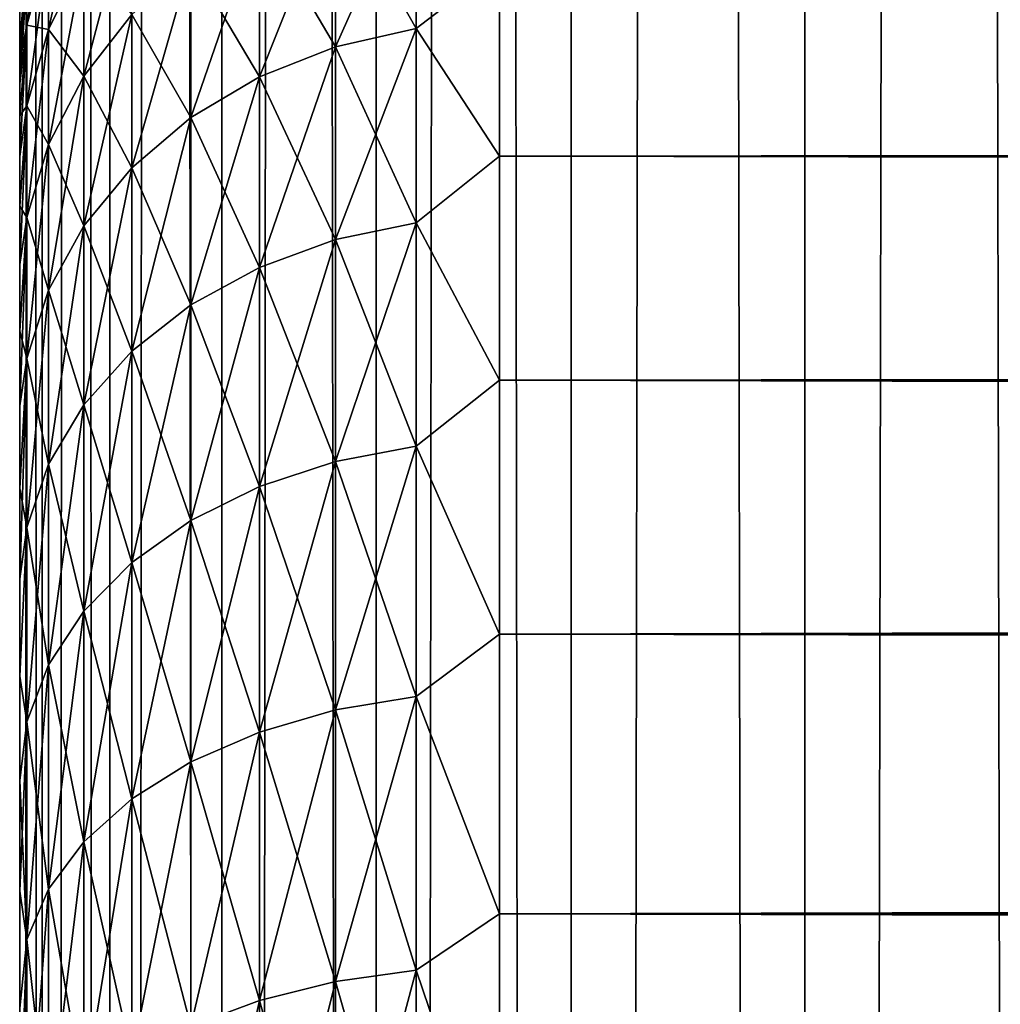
# Model space of a CAD drawing. Extents: x -265 to 265, y 0 to 607.
# Tile 58 of 256: x -265 to -260.91, y 166.49 to 170.6. Entities that reach past the tile are written whole.
import ezdxf

# ---------------------------------------------------------------- set-up
doc = ezdxf.new("R2010")
doc.units = 0
doc.header["$LTSCALE"] = 26.699852
for name, color, linetype in [('26', 7, 'CONTINUOUS'), ('27', 7, 'CONTINUOUS'), ('29', 7, 'CONTINUOUS'), ('43', 7, 'CONTINUOUS'), ('44', 7, 'CONTINUOUS')]:
    doc.layers.add(name, color=color, linetype=linetype)

msp = doc.modelspace()

# ---------------------------------------------------------------- linework, layer by layer
at = {"layer": '26', "color": 7, "linetype": 'CONTINUOUS'}
for points in [[(-265, 170.5, 27.5), (-265, 170.4808, 26.866), (-265, 149.5, 27.5), (-265, 170.5, 27.5)], [(-265, 170.4808, 28.134), (-265, 170.5, 27.5), (-265, 149.5192, 28.134), (-265, 170.4808, 28.134)], [(-265, 149.5192, 28.134), (-265, 170.5, 27.5), (-265, 149.5, 27.5), (-265, 149.5192, 28.134)], [(-265, 170.4808, 26.866), (-265, 170.4234, 26.2344), (-265, 149.5192, 26.866), (-265, 170.4808, 26.866)], [(-265, 149.5, 27.5), (-265, 170.4808, 26.866), (-265, 149.5192, 26.866), (-265, 149.5, 27.5)], [(-265, 170.4234, 28.7656), (-265, 170.4808, 28.134), (-265, 149.5766, 28.7656), (-265, 170.4234, 28.7656)], [(-265, 149.5766, 28.7656), (-265, 170.4808, 28.134), (-265, 149.5192, 28.134), (-265, 149.5766, 28.7656)], [(-265, 170.4234, 26.2344), (-265, 170.328, 25.6073), (-265, 149.5766, 26.2344), (-265, 170.4234, 26.2344)], [(-265, 149.5192, 26.866), (-265, 170.4234, 26.2344), (-265, 149.5766, 26.2344), (-265, 149.5192, 26.866)], [(-265, 170.328, 29.3927), (-265, 170.4234, 28.7656), (-265, 149.672, 29.3927), (-265, 170.328, 29.3927)], [(-265, 149.672, 29.3927), (-265, 170.4234, 28.7656), (-265, 149.5766, 28.7656), (-265, 149.672, 29.3927)], [(-265, 170.328, 25.6073), (-265, 170.1949, 24.9872), (-265, 149.672, 25.6073), (-265, 170.328, 25.6073)], [(-265, 149.5766, 26.2344), (-265, 170.328, 25.6073), (-265, 149.672, 25.6073), (-265, 149.5766, 26.2344)], [(-265, 170.1949, 30.0128), (-265, 170.328, 29.3927), (-265, 149.8051, 30.0128), (-265, 170.1949, 30.0128)], [(-265, 149.8051, 30.0128), (-265, 170.328, 29.3927), (-265, 149.672, 29.3927), (-265, 149.8051, 30.0128)], [(-265, 170.1949, 24.9872), (-265, 170.0246, 24.3762), (-265, 149.8051, 24.9872), (-265, 170.1949, 24.9872)], [(-265, 149.672, 25.6073), (-265, 170.1949, 24.9872), (-265, 149.8051, 24.9872), (-265, 149.672, 25.6073)], [(-265, 170.0246, 30.6238), (-265, 170.1949, 30.0128), (-265, 149.9754, 30.6238), (-265, 170.0246, 30.6238)], [(-265, 149.9754, 30.6238), (-265, 170.1949, 30.0128), (-265, 149.8051, 30.0128), (-265, 149.9754, 30.6238)], [(-265, 170.0246, 24.3762), (-265, 169.8177, 23.7766), (-265, 149.9754, 24.3762), (-265, 170.0246, 24.3762)], [(-265, 149.8051, 24.9872), (-265, 170.0246, 24.3762), (-265, 149.9754, 24.3762), (-265, 149.8051, 24.9872)], [(-265, 169.8177, 31.2234), (-265, 170.0246, 30.6238), (-265, 150.1823, 31.2234), (-265, 169.8177, 31.2234)], [(-265, 150.1823, 31.2234), (-265, 170.0246, 30.6238), (-265, 149.9754, 30.6238), (-265, 150.1823, 31.2234)], [(-265, 169.8177, 23.7766), (-265, 169.5749, 23.1907), (-265, 150.1823, 23.7766), (-265, 169.8177, 23.7766)], [(-265, 149.9754, 24.3762), (-265, 169.8177, 23.7766), (-265, 150.1823, 23.7766), (-265, 149.9754, 24.3762)], [(-265, 169.5749, 31.8093), (-265, 169.8177, 31.2234), (-265, 150.4251, 31.8093), (-265, 169.5749, 31.8093)], [(-265, 150.4251, 31.8093), (-265, 169.8177, 31.2234), (-265, 150.1823, 31.2234), (-265, 150.4251, 31.8093)], [(-265, 169.5749, 23.1907), (-265, 169.2973, 22.6204), (-265, 150.4251, 23.1907), (-265, 169.5749, 23.1907)], [(-265, 150.1823, 23.7766), (-265, 169.5749, 23.1907), (-265, 150.4251, 23.1907), (-265, 150.1823, 23.7766)], [(-265, 169.2973, 32.3796), (-265, 169.5749, 31.8093), (-265, 150.7027, 32.3796), (-265, 169.2973, 32.3796)], [(-265, 150.7027, 32.3796), (-265, 169.5749, 31.8093), (-265, 150.4251, 31.8093), (-265, 150.7027, 32.3796)], [(-265, 169.2973, 22.6204), (-265, 168.9857, 22.0679), (-265, 150.7027, 22.6204), (-265, 169.2973, 22.6204)], [(-265, 150.4251, 23.1907), (-265, 169.2973, 22.6204), (-265, 150.7027, 22.6204), (-265, 150.4251, 23.1907)], [(-265, 168.9857, 32.9321), (-265, 169.2973, 32.3796), (-265, 151.0143, 32.9321), (-265, 168.9857, 32.9321)], [(-265, 151.0143, 32.9321), (-265, 169.2973, 32.3796), (-265, 150.7027, 32.3796), (-265, 151.0143, 32.9321)], [(-265, 168.9857, 22.0679), (-265, 168.6413, 21.5353), (-265, 151.0143, 22.0679), (-265, 168.9857, 22.0679)], [(-265, 150.7027, 22.6204), (-265, 168.9857, 22.0679), (-265, 151.0143, 22.0679), (-265, 150.7027, 22.6204)], [(-265, 168.6413, 33.4647), (-265, 168.9857, 32.9321), (-265, 151.3587, 33.4647), (-265, 168.6413, 33.4647)], [(-265, 151.3587, 33.4647), (-265, 168.9857, 32.9321), (-265, 151.0143, 32.9321), (-265, 151.3587, 33.4647)], [(-265, 168.6413, 21.5353), (-265, 168.2654, 21.0244), (-265, 151.3587, 21.5353), (-265, 168.6413, 21.5353)], [(-265, 151.0143, 22.0679), (-265, 168.6413, 21.5353), (-265, 151.3587, 21.5353), (-265, 151.0143, 22.0679)], [(-265, 168.2654, 33.9756), (-265, 168.6413, 33.4647), (-265, 151.7346, 33.9756), (-265, 168.2654, 33.9756)], [(-265, 151.7346, 33.9756), (-265, 168.6413, 33.4647), (-265, 151.3587, 33.4647), (-265, 151.7346, 33.9756)], [(-265, 168.2654, 21.0244), (-265, 167.8593, 20.5372), (-265, 151.7346, 21.0244), (-265, 168.2654, 21.0244)], [(-265, 151.3587, 21.5353), (-265, 168.2654, 21.0244), (-265, 151.7346, 21.0244), (-265, 151.3587, 21.5353)], [(-265, 167.8593, 34.4628), (-265, 168.2654, 33.9756), (-265, 152.1407, 34.4628), (-265, 167.8593, 34.4628)], [(-265, 152.1407, 34.4628), (-265, 168.2654, 33.9756), (-265, 151.7346, 33.9756), (-265, 152.1407, 34.4628)], [(-265, 167.8593, 20.5372), (-265, 167.4246, 20.0754), (-265, 152.1407, 20.5372), (-265, 167.8593, 20.5372)], [(-265, 151.7346, 21.0244), (-265, 167.8593, 20.5372), (-265, 152.1407, 20.5372), (-265, 151.7346, 21.0244)], [(-265, 167.4246, 34.9246), (-265, 167.8593, 34.4628), (-265, 152.5754, 34.9246), (-265, 167.4246, 34.9246)], [(-265, 152.5754, 34.9246), (-265, 167.8593, 34.4628), (-265, 152.1407, 34.4628), (-265, 152.5754, 34.9246)], [(-265, 167.4246, 20.0754), (-265, 166.9628, 19.6406), (-265, 152.5754, 20.0754), (-265, 167.4246, 20.0754)], [(-265, 152.1407, 20.5372), (-265, 167.4246, 20.0754), (-265, 152.5754, 20.0754), (-265, 152.1407, 20.5372)], [(-265, 166.9628, 35.3594), (-265, 167.4246, 34.9246), (-265, 153.0372, 35.3594), (-265, 166.9628, 35.3594)], [(-265, 153.0372, 35.3594), (-265, 167.4246, 34.9246), (-265, 152.5754, 34.9246), (-265, 153.0372, 35.3594)], [(-265, 166.9628, 19.6406), (-265, 166.4755, 19.2345), (-265, 153.0372, 19.6406), (-265, 166.9628, 19.6406)], [(-265, 152.5754, 20.0754), (-265, 166.9628, 19.6406), (-265, 153.0372, 19.6406), (-265, 152.5754, 20.0754)], [(-265, 166.4755, 35.7655), (-265, 166.9628, 35.3594), (-265, 153.5245, 35.7655), (-265, 166.4755, 35.7655)], [(-265, 153.5245, 35.7655), (-265, 166.9628, 35.3594), (-265, 153.0372, 35.3594), (-265, 153.5245, 35.7655)]]:
    msp.add_3dface(points, dxfattribs=at)
at = {"layer": '27', "color": 7, "linetype": 'CONTINUOUS'}
for points in [[(-263, 170.8253, 33.75), (-263, 170.0265, 34.9645), (263, 170.8253, 33.75), (-263, 170.8253, 33.75)], [(263, 170.8253, 33.75), (-263, 170.0265, 34.9645), (263, 170.0265, 34.9645), (263, 170.8253, 33.75)], [(-263, 170.0265, 20.0355), (-263, 170.8253, 21.25), (263, 170.0265, 20.0355), (-263, 170.0265, 20.0355)], [(263, 170.0265, 20.0355), (-263, 170.8253, 21.25), (263, 170.8253, 21.25), (263, 170.0265, 20.0355)], [(-263, 170.0265, 34.9645), (-263, 169.0922, 36.078), (263, 170.0265, 34.9645), (-263, 170.0265, 34.9645)], [(263, 170.0265, 34.9645), (-263, 169.0922, 36.078), (263, 169.0922, 36.078), (263, 170.0265, 34.9645)], [(-263, 169.0922, 18.922), (-263, 170.0265, 20.0355), (263, 169.0922, 18.922), (-263, 169.0922, 18.922)], [(263, 169.0922, 18.922), (-263, 170.0265, 20.0355), (263, 170.0265, 20.0355), (263, 169.0922, 18.922)], [(-263, 169.0922, 36.078), (-263, 168.0348, 37.0756), (263, 169.0922, 36.078), (-263, 169.0922, 36.078)], [(263, 169.0922, 36.078), (-263, 168.0348, 37.0756), (263, 168.0348, 37.0756), (263, 169.0922, 36.078)], [(-263, 168.0348, 17.9244), (-263, 169.0922, 18.922), (263, 168.0348, 17.9244), (-263, 168.0348, 17.9244)], [(263, 168.0348, 17.9244), (-263, 169.0922, 18.922), (263, 169.0922, 18.922), (263, 168.0348, 17.9244)], [(-263, 168.0348, 37.0756), (-263, 166.8689, 37.9436), (263, 168.0348, 37.0756), (-263, 168.0348, 37.0756)], [(263, 168.0348, 37.0756), (-263, 166.8689, 37.9436), (263, 166.8689, 37.9436), (263, 168.0348, 37.0756)], [(-263, 166.8689, 17.0564), (-263, 168.0348, 17.9244), (263, 166.8689, 17.0564), (-263, 166.8689, 17.0564)], [(263, 166.8689, 17.0564), (-263, 168.0348, 17.9244), (263, 168.0348, 17.9244), (263, 166.8689, 17.0564)], [(-263, 166.8689, 37.9436), (-263, 165.61, 38.6704), (263, 166.8689, 37.9436), (-263, 166.8689, 37.9436)], [(263, 166.8689, 37.9436), (-263, 165.61, 38.6704), (263, 165.61, 38.6704), (263, 166.8689, 37.9436)], [(-263, 165.61, 16.3296), (-263, 166.8689, 17.0564), (263, 165.61, 16.3296), (-263, 165.61, 16.3296)], [(263, 165.61, 16.3296), (-263, 166.8689, 17.0564), (263, 166.8689, 17.0564), (263, 165.61, 16.3296)]]:
    msp.add_3dface(points, dxfattribs=at)
at = {"layer": '29', "color": 7, "linetype": 'CONTINUOUS'}
for points in [[(-264.8801, 170.9017, 29.9882), (-264.8801, 170.5546, 31.1932), (-264.7329, 171.2102, 30.0587), (-264.8801, 170.9017, 29.9882)], [(-264.7329, 171.2102, 30.0587), (-264.8801, 170.5546, 31.1932), (-264.7329, 170.8532, 31.2977), (-264.7329, 171.2102, 30.0587)], [(-263.3473, 170.5583, 20.8658), (-263.6844, 171.1533, 22.1288), (-263.3473, 171.2347, 22.0896), (-263.3473, 170.5583, 20.8658)], [(-263.6844, 171.1533, 32.8712), (-263.6844, 170.4818, 34.0862), (-263.3473, 171.2347, 32.9104), (-263.6844, 171.1533, 32.8712)], [(-263.3473, 171.2347, 32.9104), (-263.6844, 170.4818, 34.0862), (-263.3473, 170.5583, 34.1342), (-263.3473, 171.2347, 32.9104)], [(-263, 170.8253, 33.75), (-263.3473, 171.2347, 32.9104), (-263.3473, 170.5583, 34.1342), (-263, 170.8253, 33.75)], [(-263, 170.8253, 21.25), (-263.3473, 170.5583, 20.8658), (-263.3473, 171.2347, 22.0896), (-263, 170.8253, 21.25)], [(-264.7329, 170.8532, 31.2977), (-264.7329, 170.3598, 32.489), (-264.533, 171.1232, 31.3922), (-264.7329, 170.8532, 31.2977)], [(-264.533, 171.1232, 31.3922), (-264.7329, 170.3598, 32.489), (-264.533, 170.6175, 32.6131), (-264.533, 171.1232, 31.3922)], [(-263.6844, 170.4818, 20.9138), (-264.0006, 171.0204, 22.1929), (-263.6844, 171.1533, 22.1288), (-263.6844, 170.4818, 20.9138)], [(-264.0006, 171.0204, 32.8071), (-264.0006, 170.3569, 34.0077), (-263.6844, 171.1533, 32.8712), (-264.0006, 171.0204, 32.8071)], [(-263.6844, 171.1533, 32.8712), (-264.0006, 170.3569, 34.0077), (-263.6844, 170.4818, 34.0862), (-263.6844, 171.1533, 32.8712)], [(-263.6844, 170.4818, 20.9138), (-263.6844, 171.1533, 22.1288), (-263.3473, 170.5583, 20.8658), (-263.6844, 170.4818, 20.9138)], [(-264.97, 170.7767, 28.7142), (-264.97, 170.573, 29.9132), (-264.8801, 171.1118, 28.752), (-264.97, 170.7767, 28.7142)], [(-264.8801, 171.1118, 28.752), (-264.97, 170.573, 29.9132), (-264.8801, 170.9017, 29.9882), (-264.8801, 171.1118, 28.752)], [(-264.0006, 170.3569, 20.9923), (-264.2864, 170.8399, 22.2798), (-264.0006, 171.0204, 22.1929), (-264.0006, 170.3569, 20.9923)], [(-264.2864, 170.8399, 32.7202), (-264.2864, 170.1873, 33.9011), (-264.0006, 171.0204, 32.8071), (-264.2864, 170.8399, 32.7202)], [(-264.0006, 171.0204, 32.8071), (-264.2864, 170.1873, 33.9011), (-264.0006, 170.3569, 34.0077), (-264.0006, 171.0204, 32.8071)], [(-264.0006, 170.3569, 20.9923), (-264.0006, 171.0204, 22.1929), (-263.6844, 170.4818, 20.9138), (-264.0006, 170.3569, 20.9923)], [(-264.97, 170.573, 25.0868), (-264.97, 170.7767, 26.2858), (-264.8801, 170.9017, 25.0118), (-264.97, 170.573, 25.0868)], [(-264.8801, 170.5546, 23.8068), (-264.97, 170.573, 25.0868), (-264.8801, 170.9017, 25.0118), (-264.8801, 170.5546, 23.8068)], [(-264.97, 170.573, 29.9132), (-264.97, 170.2363, 31.0818), (-264.8801, 170.9017, 29.9882), (-264.97, 170.573, 29.9132)], [(-264.8801, 170.9017, 29.9882), (-264.97, 170.2363, 31.0818), (-264.8801, 170.5546, 31.1932), (-264.8801, 170.9017, 29.9882)], [(-264.8801, 170.5546, 23.8068), (-264.8801, 170.9017, 25.0118), (-264.7329, 170.8532, 23.7023), (-264.8801, 170.5546, 23.8068)], [(-265, 170.5, 27.5), (-265, 170.4808, 28.134), (-264.97, 170.8449, 27.5), (-265, 170.5, 27.5)], [(-264.97, 170.7767, 26.2858), (-265, 170.5, 27.5), (-264.97, 170.8449, 27.5), (-264.97, 170.7767, 26.2858)], [(-264.97, 170.8449, 27.5), (-265, 170.4808, 28.134), (-264.97, 170.7767, 28.7142), (-264.97, 170.8449, 27.5)], [(-264.7329, 170.3598, 22.511), (-264.8801, 170.5546, 23.8068), (-264.7329, 170.8532, 23.7023), (-264.7329, 170.3598, 22.511)], [(-264.8801, 170.5546, 31.1932), (-264.8801, 170.0747, 32.3517), (-264.7329, 170.8532, 31.2977), (-264.8801, 170.5546, 31.1932)], [(-264.7329, 170.8532, 31.2977), (-264.8801, 170.0747, 32.3517), (-264.7329, 170.3598, 32.489), (-264.7329, 170.8532, 31.2977)], [(-264.7329, 170.3598, 22.511), (-264.7329, 170.8532, 23.7023), (-264.533, 170.6175, 22.3869), (-264.7329, 170.3598, 22.511)], [(-264.2864, 170.1873, 21.0989), (-264.533, 170.6175, 22.3869), (-264.2864, 170.8399, 22.2798), (-264.2864, 170.1873, 21.0989)], [(-264.533, 170.6175, 32.6131), (-264.533, 169.9782, 33.7697), (-264.2864, 170.8399, 32.7202), (-264.533, 170.6175, 32.6131)], [(-264.2864, 170.8399, 32.7202), (-264.533, 169.9782, 33.7697), (-264.2864, 170.1873, 33.9011), (-264.2864, 170.8399, 32.7202)], [(-264.2864, 170.1873, 21.0989), (-264.2864, 170.8399, 22.2798), (-264.0006, 170.3569, 20.9923), (-264.2864, 170.1873, 21.0989)], [(-263, 170.0265, 34.9645), (-263, 170.8253, 33.75), (-263.3473, 170.5583, 34.1342), (-263, 170.0265, 34.9645)], [(-263, 170.8253, 21.25), (-263, 170.0265, 20.0355), (-263.3473, 170.5583, 20.8658), (-263, 170.8253, 21.25)], [(-265, 170.4234, 26.2344), (-265, 170.4808, 26.866), (-264.97, 170.7767, 26.2858), (-265, 170.4234, 26.2344)], [(-264.97, 170.573, 25.0868), (-265, 170.4234, 26.2344), (-264.97, 170.7767, 26.2858), (-264.97, 170.573, 25.0868)], [(-265, 170.4808, 26.866), (-265, 170.5, 27.5), (-264.97, 170.7767, 26.2858), (-265, 170.4808, 26.866)], [(-265, 170.4808, 28.134), (-265, 170.4234, 28.7656), (-264.97, 170.7767, 28.7142), (-265, 170.4808, 28.134)], [(-265, 170.4234, 28.7656), (-265, 170.328, 29.3927), (-264.97, 170.7767, 28.7142), (-265, 170.4234, 28.7656)], [(-264.97, 170.7767, 28.7142), (-265, 170.328, 29.3927), (-264.97, 170.573, 29.9132), (-264.97, 170.7767, 28.7142)], [(-264.533, 169.9782, 21.2303), (-264.7329, 170.3598, 22.511), (-264.533, 170.6175, 22.3869), (-264.533, 169.9782, 21.2303)], [(-264.7329, 170.3598, 32.489), (-264.7329, 169.736, 33.6176), (-264.533, 170.6175, 32.6131), (-264.7329, 170.3598, 32.489)], [(-264.533, 170.6175, 32.6131), (-264.7329, 169.736, 33.6176), (-264.533, 169.9782, 33.7697), (-264.533, 170.6175, 32.6131)], [(-264.533, 169.9782, 21.2303), (-264.533, 170.6175, 22.3869), (-264.2864, 170.1873, 21.0989), (-264.533, 169.9782, 21.2303)], [(-265, 170.1949, 24.9872), (-265, 170.328, 25.6073), (-264.97, 170.573, 25.0868), (-265, 170.1949, 24.9872)], [(-264.97, 170.2363, 23.9182), (-265, 170.1949, 24.9872), (-264.97, 170.573, 25.0868), (-264.97, 170.2363, 23.9182)], [(-265, 170.328, 25.6073), (-265, 170.4234, 26.2344), (-264.97, 170.573, 25.0868), (-265, 170.328, 25.6073)], [(-265, 170.328, 29.3927), (-265, 170.1949, 30.0128), (-264.97, 170.573, 29.9132), (-265, 170.328, 29.3927)], [(-265, 170.1949, 30.0128), (-265, 170.0246, 30.6238), (-264.97, 170.573, 29.9132), (-265, 170.1949, 30.0128)], [(-264.97, 170.573, 29.9132), (-265, 170.0246, 30.6238), (-264.97, 170.2363, 31.0818), (-264.97, 170.573, 29.9132)], [(-264.97, 170.2363, 23.9182), (-264.97, 170.573, 25.0868), (-264.8801, 170.5546, 23.8068), (-264.97, 170.2363, 23.9182)], [(-264.8801, 170.0747, 22.6483), (-264.97, 170.2363, 23.9182), (-264.8801, 170.5546, 23.8068), (-264.8801, 170.0747, 22.6483)], [(-264.97, 170.2363, 31.0818), (-264.97, 169.7709, 32.2054), (-264.8801, 170.5546, 31.1932), (-264.97, 170.2363, 31.0818)], [(-264.8801, 170.5546, 31.1932), (-264.97, 169.7709, 32.2054), (-264.8801, 170.0747, 32.3517), (-264.8801, 170.5546, 31.1932)], [(-264.8801, 170.0747, 22.6483), (-264.8801, 170.5546, 23.8068), (-264.7329, 170.3598, 22.511), (-264.8801, 170.0747, 22.6483)], [(-263.3473, 169.7491, 19.7253), (-263.6844, 170.4818, 20.9138), (-263.3473, 170.5583, 20.8658), (-263.3473, 169.7491, 19.7253)], [(-263.6844, 170.4818, 34.0862), (-263.6844, 169.6785, 35.2183), (-263.3473, 170.5583, 34.1342), (-263.6844, 170.4818, 34.0862)], [(-263.3473, 170.5583, 34.1342), (-263.6844, 169.6785, 35.2183), (-263.3473, 169.7491, 35.2747), (-263.3473, 170.5583, 34.1342)], [(-263, 170.0265, 34.9645), (-263.3473, 170.5583, 34.1342), (-263.3473, 169.7491, 35.2747), (-263, 170.0265, 34.9645)], [(-263, 170.0265, 20.0355), (-263.3473, 169.7491, 19.7253), (-263.3473, 170.5583, 20.8658), (-263, 170.0265, 20.0355)], [(-263.6844, 169.6785, 19.7817), (-264.0006, 170.3569, 20.9923), (-263.6844, 170.4818, 20.9138), (-263.6844, 169.6785, 19.7817)], [(-264.0006, 170.3569, 34.0077), (-264.0006, 169.5631, 35.1263), (-263.6844, 170.4818, 34.0862), (-264.0006, 170.3569, 34.0077)], [(-263.6844, 170.4818, 34.0862), (-264.0006, 169.5631, 35.1263), (-263.6844, 169.6785, 35.2183), (-263.6844, 170.4818, 34.0862)], [(-263.6844, 169.6785, 19.7817), (-263.6844, 170.4818, 20.9138), (-263.3473, 169.7491, 19.7253), (-263.6844, 169.6785, 19.7817)], [(-264.7329, 169.736, 21.3824), (-264.8801, 170.0747, 22.6483), (-264.7329, 170.3598, 22.511), (-264.7329, 169.736, 21.3824)], [(-264.8801, 170.0747, 32.3517), (-264.8801, 169.4681, 33.4492), (-264.7329, 170.3598, 32.489), (-264.8801, 170.0747, 32.3517)], [(-264.7329, 170.3598, 32.489), (-264.8801, 169.4681, 33.4492), (-264.7329, 169.736, 33.6176), (-264.7329, 170.3598, 32.489)], [(-264.7329, 169.736, 21.3824), (-264.7329, 170.3598, 22.511), (-264.533, 169.9782, 21.2303), (-264.7329, 169.736, 21.3824)], [(-264.0006, 169.5631, 19.8737), (-264.2864, 170.1873, 21.0989), (-264.0006, 170.3569, 20.9923), (-264.0006, 169.5631, 19.8737)], [(-264.2864, 170.1873, 33.9011), (-264.2864, 169.4065, 35.0015), (-264.0006, 170.3569, 34.0077), (-264.2864, 170.1873, 33.9011)], [(-264.0006, 170.3569, 34.0077), (-264.2864, 169.4065, 35.0015), (-264.0006, 169.5631, 35.1263), (-264.0006, 170.3569, 34.0077)], [(-264.0006, 169.5631, 19.8737), (-264.0006, 170.3569, 20.9923), (-263.6844, 169.6785, 19.7817), (-264.0006, 169.5631, 19.8737)], [(-265, 169.8177, 23.7766), (-265, 170.0246, 24.3762), (-264.97, 170.2363, 23.9182), (-265, 169.8177, 23.7766)], [(-264.97, 169.7709, 22.7946), (-265, 169.8177, 23.7766), (-264.97, 170.2363, 23.9182), (-264.97, 169.7709, 22.7946)], [(-265, 170.0246, 24.3762), (-265, 170.1949, 24.9872), (-264.97, 170.2363, 23.9182), (-265, 170.0246, 24.3762)], [(-265, 170.0246, 30.6238), (-265, 169.8177, 31.2234), (-264.97, 170.2363, 31.0818), (-265, 170.0246, 30.6238)], [(-265, 169.8177, 31.2234), (-265, 169.5749, 31.8093), (-264.97, 170.2363, 31.0818), (-265, 169.8177, 31.2234)], [(-264.97, 170.2363, 31.0818), (-265, 169.5749, 31.8093), (-264.97, 169.7709, 32.2054), (-264.97, 170.2363, 31.0818)], [(-264.97, 169.7709, 22.7946), (-264.97, 170.2363, 23.9182), (-264.8801, 170.0747, 22.6483), (-264.97, 169.7709, 22.7946)], [(-264.2864, 169.4065, 19.9985), (-264.533, 169.9782, 21.2303), (-264.2864, 170.1873, 21.0989), (-264.2864, 169.4065, 19.9985)], [(-264.533, 169.9782, 33.7697), (-264.533, 169.2135, 34.8475), (-264.2864, 170.1873, 33.9011), (-264.533, 169.9782, 33.7697)], [(-264.2864, 170.1873, 33.9011), (-264.533, 169.2135, 34.8475), (-264.2864, 169.4065, 35.0015), (-264.2864, 170.1873, 33.9011)], [(-264.2864, 169.4065, 19.9985), (-264.2864, 170.1873, 21.0989), (-264.0006, 169.5631, 19.8737), (-264.2864, 169.4065, 19.9985)], [(-264.8801, 169.4681, 21.5508), (-264.97, 169.7709, 22.7946), (-264.8801, 170.0747, 22.6483), (-264.8801, 169.4681, 21.5508)], [(-264.97, 169.7709, 32.2054), (-264.97, 169.1826, 33.2698), (-264.8801, 170.0747, 32.3517), (-264.97, 169.7709, 32.2054)], [(-264.8801, 170.0747, 32.3517), (-264.97, 169.1826, 33.2698), (-264.8801, 169.4681, 33.4492), (-264.8801, 170.0747, 32.3517)], [(-264.8801, 169.4681, 21.5508), (-264.8801, 170.0747, 22.6483), (-264.7329, 169.736, 21.3824), (-264.8801, 169.4681, 21.5508)], [(-263, 169.0922, 36.078), (-263, 170.0265, 34.9645), (-263.3473, 169.7491, 35.2747), (-263, 169.0922, 36.078)], [(-263, 170.0265, 20.0355), (-263, 169.0922, 18.922), (-263.3473, 169.7491, 19.7253), (-263, 170.0265, 20.0355)], [(-264.533, 169.2135, 20.1525), (-264.7329, 169.736, 21.3824), (-264.533, 169.9782, 21.2303), (-264.533, 169.2135, 20.1525)], [(-264.7329, 169.736, 33.6176), (-264.7329, 168.9899, 34.6692), (-264.533, 169.9782, 33.7697), (-264.7329, 169.736, 33.6176)], [(-264.533, 169.9782, 33.7697), (-264.7329, 168.9899, 34.6692), (-264.533, 169.2135, 34.8475), (-264.533, 169.9782, 33.7697)], [(-264.533, 169.2135, 20.1525), (-264.533, 169.9782, 21.2303), (-264.2864, 169.4065, 19.9985), (-264.533, 169.2135, 20.1525)], [(-265, 169.5749, 23.1907), (-265, 169.8177, 23.7766), (-264.97, 169.7709, 22.7946), (-265, 169.5749, 23.1907)], [(-265, 169.2973, 22.6204), (-265, 169.5749, 23.1907), (-264.97, 169.7709, 22.7946), (-265, 169.2973, 22.6204)], [(-264.97, 169.1826, 21.7302), (-265, 169.2973, 22.6204), (-264.97, 169.7709, 22.7946), (-264.97, 169.1826, 21.7302)], [(-265, 169.5749, 31.8093), (-265, 169.2973, 32.3796), (-264.97, 169.7709, 32.2054), (-265, 169.5749, 31.8093)], [(-265, 169.2973, 32.3796), (-265, 168.9857, 32.9321), (-264.97, 169.7709, 32.2054), (-265, 169.2973, 32.3796)], [(-264.97, 169.7709, 32.2054), (-265, 168.9857, 32.9321), (-264.97, 169.1826, 33.2698), (-264.97, 169.7709, 32.2054)], [(-264.97, 169.1826, 21.7302), (-264.97, 169.7709, 22.7946), (-264.8801, 169.4681, 21.5508), (-264.97, 169.1826, 21.7302)], [(-264.7329, 168.9899, 20.3308), (-264.8801, 169.4681, 21.5508), (-264.7329, 169.736, 21.3824), (-264.7329, 168.9899, 20.3308)], [(-264.8801, 169.4681, 33.4492), (-264.8801, 168.7425, 34.4719), (-264.7329, 169.736, 33.6176), (-264.8801, 169.4681, 33.4492)], [(-264.7329, 169.736, 33.6176), (-264.8801, 168.7425, 34.4719), (-264.7329, 168.9899, 34.6692), (-264.7329, 169.736, 33.6176)], [(-264.7329, 168.9899, 20.3308), (-264.7329, 169.736, 21.3824), (-264.533, 169.2135, 20.1525), (-264.7329, 168.9899, 20.3308)], [(-263.3473, 168.8173, 18.6827), (-263.6844, 169.6785, 19.7817), (-263.3473, 169.7491, 19.7253), (-263.3473, 168.8173, 18.6827)], [(-263.6844, 169.6785, 35.2183), (-263.6844, 168.7535, 36.2535), (-263.3473, 169.7491, 35.2747), (-263.6844, 169.6785, 35.2183)], [(-263.3473, 169.7491, 35.2747), (-263.6844, 168.7535, 36.2535), (-263.3473, 168.8173, 36.3173), (-263.3473, 169.7491, 35.2747)], [(-263, 169.0922, 36.078), (-263.3473, 169.7491, 35.2747), (-263.3473, 168.8173, 36.3173), (-263, 169.0922, 36.078)], [(-263, 169.0922, 18.922), (-263.3473, 168.8173, 18.6827), (-263.3473, 169.7491, 19.7253), (-263, 169.0922, 18.922)], [(-263.6844, 168.7535, 18.7465), (-264.0006, 169.5631, 19.8737), (-263.6844, 169.6785, 19.7817), (-263.6844, 168.7535, 18.7465)], [(-264.0006, 169.5631, 35.1263), (-264.0006, 168.6491, 36.1491), (-263.6844, 169.6785, 35.2183), (-264.0006, 169.5631, 35.1263)], [(-263.6844, 169.6785, 35.2183), (-264.0006, 168.6491, 36.1491), (-263.6844, 168.7535, 36.2535), (-263.6844, 169.6785, 35.2183)], [(-263.6844, 168.7535, 18.7465), (-263.6844, 169.6785, 19.7817), (-263.3473, 168.8173, 18.6827), (-263.6844, 168.7535, 18.7465)], [(-264.0006, 168.6491, 18.8509), (-264.2864, 169.4065, 19.9985), (-264.0006, 169.5631, 19.8737), (-264.0006, 168.6491, 18.8509)], [(-264.2864, 169.4065, 35.0015), (-264.2864, 168.5075, 36.0075), (-264.0006, 169.5631, 35.1263), (-264.2864, 169.4065, 35.0015)], [(-264.0006, 169.5631, 35.1263), (-264.2864, 168.5075, 36.0075), (-264.0006, 168.6491, 36.1491), (-264.0006, 169.5631, 35.1263)], [(-264.0006, 168.6491, 18.8509), (-264.0006, 169.5631, 19.8737), (-263.6844, 168.7535, 18.7465), (-264.0006, 168.6491, 18.8509)], [(-264.8801, 168.7425, 20.5281), (-264.97, 169.1826, 21.7302), (-264.8801, 169.4681, 21.5508), (-264.8801, 168.7425, 20.5281)], [(-264.97, 169.1826, 33.2698), (-264.97, 168.4789, 34.2617), (-264.8801, 169.4681, 33.4492), (-264.97, 169.1826, 33.2698)], [(-264.8801, 169.4681, 33.4492), (-264.97, 168.4789, 34.2617), (-264.8801, 168.7425, 34.4719), (-264.8801, 169.4681, 33.4492)], [(-264.8801, 168.7425, 20.5281), (-264.8801, 169.4681, 21.5508), (-264.7329, 168.9899, 20.3308), (-264.8801, 168.7425, 20.5281)], [(-264.2864, 168.5075, 18.9925), (-264.533, 169.2135, 20.1525), (-264.2864, 169.4065, 19.9985), (-264.2864, 168.5075, 18.9925)], [(-264.533, 169.2135, 34.8475), (-264.533, 168.3329, 35.8329), (-264.2864, 169.4065, 35.0015), (-264.533, 169.2135, 34.8475)], [(-264.2864, 169.4065, 35.0015), (-264.533, 168.3329, 35.8329), (-264.2864, 168.5075, 36.0075), (-264.2864, 169.4065, 35.0015)], [(-264.2864, 168.5075, 18.9925), (-264.2864, 169.4065, 19.9985), (-264.0006, 168.6491, 18.8509), (-264.2864, 168.5075, 18.9925)], [(-265, 168.9857, 22.0679), (-265, 169.2973, 22.6204), (-264.97, 169.1826, 21.7302), (-265, 168.9857, 22.0679)], [(-264.533, 168.3329, 19.1671), (-264.7329, 168.9899, 20.3308), (-264.533, 169.2135, 20.1525), (-264.533, 168.3329, 19.1671)], [(-264.7329, 168.9899, 34.6692), (-264.7329, 168.1307, 35.6307), (-264.533, 169.2135, 34.8475), (-264.7329, 168.9899, 34.6692)], [(-264.533, 169.2135, 34.8475), (-264.7329, 168.1307, 35.6307), (-264.533, 168.3329, 35.8329), (-264.533, 169.2135, 34.8475)], [(-264.533, 168.3329, 19.1671), (-264.533, 169.2135, 20.1525), (-264.2864, 168.5075, 18.9925), (-264.533, 168.3329, 19.1671)], [(-265, 168.6413, 21.5353), (-265, 168.9857, 22.0679), (-264.97, 169.1826, 21.7302), (-265, 168.6413, 21.5353)], [(-264.97, 168.4789, 20.7383), (-265, 168.6413, 21.5353), (-264.97, 169.1826, 21.7302), (-264.97, 168.4789, 20.7383)], [(-265, 168.9857, 32.9321), (-265, 168.6413, 33.4647), (-264.97, 169.1826, 33.2698), (-265, 168.9857, 32.9321)], [(-265, 168.6413, 33.4647), (-265, 168.2654, 33.9756), (-264.97, 169.1826, 33.2698), (-265, 168.6413, 33.4647)], [(-264.97, 169.1826, 33.2698), (-265, 168.2654, 33.9756), (-264.97, 168.4789, 34.2617), (-264.97, 169.1826, 33.2698)], [(-264.97, 168.4789, 20.7383), (-264.97, 169.1826, 21.7302), (-264.8801, 168.7425, 20.5281), (-264.97, 168.4789, 20.7383)], [(-263, 168.0348, 37.0756), (-263, 169.0922, 36.078), (-263.3473, 168.8173, 36.3173), (-263, 168.0348, 37.0756)], [(-263, 169.0922, 18.922), (-263, 168.0348, 17.9244), (-263.3473, 168.8173, 18.6827), (-263, 169.0922, 18.922)], [(-264.7329, 168.1307, 19.3693), (-264.8801, 168.7425, 20.5281), (-264.7329, 168.9899, 20.3308), (-264.7329, 168.1307, 19.3693)], [(-264.8801, 168.7425, 34.4719), (-264.8801, 167.9069, 35.4069), (-264.7329, 168.9899, 34.6692), (-264.8801, 168.7425, 34.4719)], [(-264.7329, 168.9899, 34.6692), (-264.8801, 167.9069, 35.4069), (-264.7329, 168.1307, 35.6307), (-264.7329, 168.9899, 34.6692)], [(-264.7329, 168.1307, 19.3693), (-264.7329, 168.9899, 20.3308), (-264.533, 168.3329, 19.1671), (-264.7329, 168.1307, 19.3693)], [(-263.3473, 167.7747, 17.7509), (-263.6844, 168.7535, 18.7465), (-263.3473, 168.8173, 18.6827), (-263.3473, 167.7747, 17.7509)], [(-263.6844, 168.7535, 36.2535), (-263.6844, 167.7183, 37.1785), (-263.3473, 168.8173, 36.3173), (-263.6844, 168.7535, 36.2535)], [(-263.3473, 168.8173, 36.3173), (-263.6844, 167.7183, 37.1785), (-263.3473, 167.7747, 37.2491), (-263.3473, 168.8173, 36.3173)], [(-263, 168.0348, 37.0756), (-263.3473, 168.8173, 36.3173), (-263.3473, 167.7747, 37.2491), (-263, 168.0348, 37.0756)], [(-263, 168.0348, 17.9244), (-263.3473, 167.7747, 17.7509), (-263.3473, 168.8173, 18.6827), (-263, 168.0348, 17.9244)], [(-264.8801, 167.9069, 19.5931), (-264.97, 168.4789, 20.7383), (-264.8801, 168.7425, 20.5281), (-264.8801, 167.9069, 19.5931)], [(-264.97, 168.4789, 34.2617), (-264.97, 167.6685, 35.1685), (-264.8801, 168.7425, 34.4719), (-264.97, 168.4789, 34.2617)], [(-264.8801, 168.7425, 34.4719), (-264.97, 167.6685, 35.1685), (-264.8801, 167.9069, 35.4069), (-264.8801, 168.7425, 34.4719)], [(-264.8801, 167.9069, 19.5931), (-264.8801, 168.7425, 20.5281), (-264.7329, 168.1307, 19.3693), (-264.8801, 167.9069, 19.5931)], [(-263.6844, 167.7183, 17.8215), (-264.0006, 168.6491, 18.8509), (-263.6844, 168.7535, 18.7465), (-263.6844, 167.7183, 17.8215)], [(-264.0006, 168.6491, 36.1491), (-264.0006, 167.6263, 37.0631), (-263.6844, 168.7535, 36.2535), (-264.0006, 168.6491, 36.1491)], [(-263.6844, 168.7535, 36.2535), (-264.0006, 167.6263, 37.0631), (-263.6844, 167.7183, 37.1785), (-263.6844, 168.7535, 36.2535)], [(-263.6844, 167.7183, 17.8215), (-263.6844, 168.7535, 18.7465), (-263.3473, 167.7747, 17.7509), (-263.6844, 167.7183, 17.8215)], [(-265, 168.2654, 21.0244), (-265, 168.6413, 21.5353), (-264.97, 168.4789, 20.7383), (-265, 168.2654, 21.0244)], [(-264.0006, 167.6263, 17.9369), (-264.2864, 168.5075, 18.9925), (-264.0006, 168.6491, 18.8509), (-264.0006, 167.6263, 17.9369)], [(-264.2864, 168.5075, 36.0075), (-264.2864, 167.5015, 36.9065), (-264.0006, 168.6491, 36.1491), (-264.2864, 168.5075, 36.0075)], [(-264.0006, 168.6491, 36.1491), (-264.2864, 167.5015, 36.9065), (-264.0006, 167.6263, 37.0631), (-264.0006, 168.6491, 36.1491)], [(-264.0006, 167.6263, 17.9369), (-264.0006, 168.6491, 18.8509), (-263.6844, 167.7183, 17.8215), (-264.0006, 167.6263, 17.9369)], [(-264.2864, 167.5015, 18.0935), (-264.533, 168.3329, 19.1671), (-264.2864, 168.5075, 18.9925), (-264.2864, 167.5015, 18.0935)], [(-264.533, 168.3329, 35.8329), (-264.533, 167.3475, 36.7135), (-264.2864, 168.5075, 36.0075), (-264.533, 168.3329, 35.8329)], [(-264.2864, 168.5075, 36.0075), (-264.533, 167.3475, 36.7135), (-264.2864, 167.5015, 36.9065), (-264.2864, 168.5075, 36.0075)], [(-264.2864, 167.5015, 18.0935), (-264.2864, 168.5075, 18.9925), (-264.0006, 167.6263, 17.9369), (-264.2864, 167.5015, 18.0935)], [(-265, 167.8593, 20.5372), (-265, 168.2654, 21.0244), (-264.97, 168.4789, 20.7383), (-265, 167.8593, 20.5372)], [(-264.97, 167.6685, 19.8315), (-265, 167.8593, 20.5372), (-264.97, 168.4789, 20.7383), (-264.97, 167.6685, 19.8315)], [(-265, 168.2654, 33.9756), (-265, 167.8593, 34.4628), (-264.97, 168.4789, 34.2617), (-265, 168.2654, 33.9756)], [(-264.97, 168.4789, 34.2617), (-265, 167.8593, 34.4628), (-264.97, 167.6685, 35.1685), (-264.97, 168.4789, 34.2617)], [(-264.97, 167.6685, 19.8315), (-264.97, 168.4789, 20.7383), (-264.8801, 167.9069, 19.5931), (-264.97, 167.6685, 19.8315)], [(-264.533, 167.3475, 18.2865), (-264.7329, 168.1307, 19.3693), (-264.533, 168.3329, 19.1671), (-264.533, 167.3475, 18.2865)], [(-264.7329, 168.1307, 35.6307), (-264.7329, 167.1692, 36.4899), (-264.533, 168.3329, 35.8329), (-264.7329, 168.1307, 35.6307)], [(-264.533, 168.3329, 35.8329), (-264.7329, 167.1692, 36.4899), (-264.533, 167.3475, 36.7135), (-264.533, 168.3329, 35.8329)], [(-264.533, 167.3475, 18.2865), (-264.533, 168.3329, 19.1671), (-264.2864, 167.5015, 18.0935), (-264.533, 167.3475, 18.2865)], [(-264.7329, 167.1692, 18.5101), (-264.8801, 167.9069, 19.5931), (-264.7329, 168.1307, 19.3693), (-264.7329, 167.1692, 18.5101)], [(-264.8801, 167.9069, 35.4069), (-264.8801, 166.9719, 36.2425), (-264.7329, 168.1307, 35.6307), (-264.8801, 167.9069, 35.4069)], [(-264.7329, 168.1307, 35.6307), (-264.8801, 166.9719, 36.2425), (-264.7329, 167.1692, 36.4899), (-264.7329, 168.1307, 35.6307)], [(-264.7329, 167.1692, 18.5101), (-264.7329, 168.1307, 19.3693), (-264.533, 167.3475, 18.2865), (-264.7329, 167.1692, 18.5101)], [(-263, 166.8689, 37.9436), (-263, 168.0348, 37.0756), (-263.3473, 167.7747, 37.2491), (-263, 166.8689, 37.9436)], [(-263, 168.0348, 17.9244), (-263, 166.8689, 17.0564), (-263.3473, 167.7747, 17.7509), (-263, 168.0348, 17.9244)], [(-264.8801, 166.9719, 18.7575), (-264.97, 167.6685, 19.8315), (-264.8801, 167.9069, 19.5931), (-264.8801, 166.9719, 18.7575)], [(-264.97, 167.6685, 35.1685), (-264.97, 166.7617, 35.9789), (-264.8801, 167.9069, 35.4069), (-264.97, 167.6685, 35.1685)], [(-264.8801, 167.9069, 35.4069), (-264.97, 166.7617, 35.9789), (-264.8801, 166.9719, 36.2425), (-264.8801, 167.9069, 35.4069)], [(-264.8801, 166.9719, 18.7575), (-264.8801, 167.9069, 19.5931), (-264.7329, 167.1692, 18.5101), (-264.8801, 166.9719, 18.7575)], [(-265, 167.4246, 20.0754), (-265, 167.8593, 20.5372), (-264.97, 167.6685, 19.8315), (-265, 167.4246, 20.0754)], [(-265, 167.8593, 34.4628), (-265, 167.4246, 34.9246), (-264.97, 167.6685, 35.1685), (-265, 167.8593, 34.4628)], [(-263.3473, 166.6342, 16.9417), (-263.6844, 167.7183, 17.8215), (-263.3473, 167.7747, 17.7509), (-263.3473, 166.6342, 16.9417)], [(-263.6844, 167.7183, 37.1785), (-263.6844, 166.5862, 37.9818), (-263.3473, 167.7747, 37.2491), (-263.6844, 167.7183, 37.1785)], [(-263.3473, 167.7747, 37.2491), (-263.6844, 166.5862, 37.9818), (-263.3473, 166.6342, 38.0583), (-263.3473, 167.7747, 37.2491)], [(-263, 166.8689, 37.9436), (-263.3473, 167.7747, 37.2491), (-263.3473, 166.6342, 38.0583), (-263, 166.8689, 37.9436)], [(-263, 166.8689, 17.0564), (-263.3473, 166.6342, 16.9417), (-263.3473, 167.7747, 17.7509), (-263, 166.8689, 17.0564)], [(-263.6844, 166.5862, 17.0182), (-264.0006, 167.6263, 17.9369), (-263.6844, 167.7183, 17.8215), (-263.6844, 166.5862, 17.0182)], [(-264.0006, 167.6263, 37.0631), (-264.0006, 166.5077, 37.8569), (-263.6844, 167.7183, 37.1785), (-264.0006, 167.6263, 37.0631)], [(-263.6844, 167.7183, 37.1785), (-264.0006, 166.5077, 37.8569), (-263.6844, 166.5862, 37.9818), (-263.6844, 167.7183, 37.1785)], [(-263.6844, 166.5862, 17.0182), (-263.6844, 167.7183, 17.8215), (-263.3473, 166.6342, 16.9417), (-263.6844, 166.5862, 17.0182)], [(-264.97, 166.7617, 19.0211), (-265, 167.4246, 20.0754), (-264.97, 167.6685, 19.8315), (-264.97, 166.7617, 19.0211)], [(-265, 167.4246, 34.9246), (-265, 166.9628, 35.3594), (-264.97, 167.6685, 35.1685), (-265, 167.4246, 34.9246)], [(-264.97, 167.6685, 35.1685), (-265, 166.9628, 35.3594), (-264.97, 166.7617, 35.9789), (-264.97, 167.6685, 35.1685)], [(-264.97, 166.7617, 19.0211), (-264.97, 167.6685, 19.8315), (-264.8801, 166.9719, 18.7575), (-264.97, 166.7617, 19.0211)], [(-264.0006, 166.5077, 17.1431), (-264.2864, 167.5015, 18.0935), (-264.0006, 167.6263, 17.9369), (-264.0006, 166.5077, 17.1431)], [(-264.2864, 167.5015, 36.9065), (-264.2864, 166.4011, 37.6873), (-264.0006, 167.6263, 37.0631), (-264.2864, 167.5015, 36.9065)], [(-264.0006, 167.6263, 37.0631), (-264.2864, 166.4011, 37.6873), (-264.0006, 166.5077, 37.8569), (-264.0006, 167.6263, 37.0631)], [(-264.0006, 166.5077, 17.1431), (-264.0006, 167.6263, 17.9369), (-263.6844, 166.5862, 17.0182), (-264.0006, 166.5077, 17.1431)], [(-264.2864, 166.4011, 17.3127), (-264.533, 167.3475, 18.2865), (-264.2864, 167.5015, 18.0935), (-264.2864, 166.4011, 17.3127)], [(-264.533, 167.3475, 36.7135), (-264.533, 166.2697, 37.4782), (-264.2864, 167.5015, 36.9065), (-264.533, 167.3475, 36.7135)], [(-264.2864, 167.5015, 36.9065), (-264.533, 166.2697, 37.4782), (-264.2864, 166.4011, 37.6873), (-264.2864, 167.5015, 36.9065)], [(-264.2864, 166.4011, 17.3127), (-264.2864, 167.5015, 18.0935), (-264.0006, 166.5077, 17.1431), (-264.2864, 166.4011, 17.3127)], [(-265, 166.9628, 19.6406), (-265, 167.4246, 20.0754), (-264.97, 166.7617, 19.0211), (-265, 166.9628, 19.6406)], [(-264.533, 166.2697, 17.5218), (-264.7329, 167.1692, 18.5101), (-264.533, 167.3475, 18.2865), (-264.533, 166.2697, 17.5218)], [(-264.7329, 167.1692, 36.4899), (-264.7329, 166.1176, 37.236), (-264.533, 167.3475, 36.7135), (-264.7329, 167.1692, 36.4899)], [(-264.533, 167.3475, 36.7135), (-264.7329, 166.1176, 37.236), (-264.533, 166.2697, 37.4782), (-264.533, 167.3475, 36.7135)], [(-264.533, 166.2697, 17.5218), (-264.533, 167.3475, 18.2865), (-264.2864, 166.4011, 17.3127), (-264.533, 166.2697, 17.5218)], [(-264.7329, 166.1176, 17.764), (-264.8801, 166.9719, 18.7575), (-264.7329, 167.1692, 18.5101), (-264.7329, 166.1176, 17.764)], [(-264.8801, 166.9719, 36.2425), (-264.8801, 165.9492, 36.9681), (-264.7329, 167.1692, 36.4899), (-264.8801, 166.9719, 36.2425)], [(-264.7329, 167.1692, 36.4899), (-264.8801, 165.9492, 36.9681), (-264.7329, 166.1176, 37.236), (-264.7329, 167.1692, 36.4899)], [(-264.7329, 166.1176, 17.764), (-264.7329, 167.1692, 18.5101), (-264.533, 166.2697, 17.5218), (-264.7329, 166.1176, 17.764)], [(-265, 166.4755, 19.2345), (-265, 166.9628, 19.6406), (-264.97, 166.7617, 19.0211), (-265, 166.4755, 19.2345)], [(-265, 166.9628, 35.3594), (-265, 166.4755, 35.7655), (-264.97, 166.7617, 35.9789), (-265, 166.9628, 35.3594)], [(-264.8801, 165.9492, 18.0319), (-264.97, 166.7617, 19.0211), (-264.8801, 166.9719, 18.7575), (-264.8801, 165.9492, 18.0319)], [(-264.97, 166.7617, 35.9789), (-264.97, 165.7698, 36.6826), (-264.8801, 166.9719, 36.2425), (-264.97, 166.7617, 35.9789)], [(-264.8801, 166.9719, 36.2425), (-264.97, 165.7698, 36.6826), (-264.8801, 165.9492, 36.9681), (-264.8801, 166.9719, 36.2425)], [(-264.8801, 165.9492, 18.0319), (-264.8801, 166.9719, 18.7575), (-264.7329, 166.1176, 17.764), (-264.8801, 165.9492, 18.0319)], [(-263, 165.61, 38.6704), (-263, 166.8689, 37.9436), (-263.3473, 166.6342, 38.0583), (-263, 165.61, 38.6704)], [(-263, 166.8689, 17.0564), (-263, 165.61, 16.3296), (-263.3473, 166.6342, 16.9417), (-263, 166.8689, 17.0564)], [(-264.97, 165.7698, 18.3174), (-265, 166.4755, 19.2345), (-264.97, 166.7617, 19.0211), (-264.97, 165.7698, 18.3174)], [(-265, 166.4755, 35.7655), (-265, 165.9646, 36.1414), (-264.97, 166.7617, 35.9789), (-265, 166.4755, 35.7655)], [(-264.97, 166.7617, 35.9789), (-265, 165.9646, 36.1414), (-264.97, 165.7698, 36.6826), (-264.97, 166.7617, 35.9789)], [(-264.97, 165.7698, 18.3174), (-264.97, 166.7617, 19.0211), (-264.8801, 165.9492, 18.0319), (-264.97, 165.7698, 18.3174)], [(-263.3473, 165.4104, 16.2653), (-263.6844, 166.5862, 17.0182), (-263.3473, 166.6342, 16.9417), (-263.3473, 165.4104, 16.2653)], [(-263.6844, 166.5862, 37.9818), (-263.6844, 165.3712, 38.6533), (-263.3473, 166.6342, 38.0583), (-263.6844, 166.5862, 37.9818)], [(-263.3473, 166.6342, 38.0583), (-263.6844, 165.3712, 38.6533), (-263.3473, 165.4104, 38.7347), (-263.3473, 166.6342, 38.0583)], [(-263, 165.61, 38.6704), (-263.3473, 166.6342, 38.0583), (-263.3473, 165.4104, 38.7347), (-263, 165.61, 38.6704)], [(-263, 165.61, 16.3296), (-263.3473, 165.4104, 16.2653), (-263.3473, 166.6342, 16.9417), (-263, 165.61, 16.3296)], [(-263.6844, 165.3712, 16.3467), (-264.0006, 166.5077, 17.1431), (-263.6844, 166.5862, 17.0182), (-263.6844, 165.3712, 16.3467)], [(-264.0006, 166.5077, 37.8569), (-264.0006, 165.3071, 38.5204), (-263.6844, 166.5862, 37.9818), (-264.0006, 166.5077, 37.8569)], [(-263.6844, 166.5862, 37.9818), (-264.0006, 165.3071, 38.5204), (-263.6844, 165.3712, 38.6533), (-263.6844, 166.5862, 37.9818)], [(-263.6844, 165.3712, 16.3467), (-263.6844, 166.5862, 17.0182), (-263.3473, 165.4104, 16.2653), (-263.6844, 165.3712, 16.3467)], [(-264.0006, 165.3071, 16.4796), (-264.2864, 166.4011, 17.3127), (-264.0006, 166.5077, 17.1431), (-264.0006, 165.3071, 16.4796)], [(-264.2864, 166.4011, 37.6873), (-264.2864, 165.2202, 38.3399), (-264.0006, 166.5077, 37.8569), (-264.2864, 166.4011, 37.6873)], [(-264.0006, 166.5077, 37.8569), (-264.2864, 165.2202, 38.3399), (-264.0006, 165.3071, 38.5204), (-264.0006, 166.5077, 37.8569)], [(-264.0006, 165.3071, 16.4796), (-264.0006, 166.5077, 17.1431), (-263.6844, 165.3712, 16.3467), (-264.0006, 165.3071, 16.4796)]]:
    msp.add_3dface(points, dxfattribs=at)
at = {"layer": '43', "color": 7, "linetype": 'CONTINUOUS'}
for points in [[(-265, 1), (-264.9057, 1, 1.6795), (-265, 599), (-265, 1)], [(-265, 599), (-264.9057, 1, 1.6795), (-264.9057, 599, 1.6795), (-265, 599)], [(-264.9057, 1, 1.6795), (-264.6239, 1, 3.3378), (-264.9057, 599, 1.6795), (-264.9057, 1, 1.6795)], [(-264.9057, 599, 1.6795), (-264.6239, 1, 3.3378), (-264.6239, 599, 3.3378), (-264.9057, 599, 1.6795)], [(-264.6239, 1, 3.3378), (-264.1582, 1, 4.9542), (-264.6239, 599, 3.3378), (-264.6239, 1, 3.3378)], [(-264.6239, 599, 3.3378), (-264.1582, 1, 4.9542), (-264.1582, 599, 4.9542), (-264.6239, 599, 3.3378)], [(-264.1582, 1, 4.9542), (-263.5145, 1, 6.5083), (-264.1582, 599, 4.9542), (-264.1582, 1, 4.9542)], [(-264.1582, 599, 4.9542), (-263.5145, 1, 6.5083), (-263.5145, 599, 6.5083), (-264.1582, 599, 4.9542)], [(-263.5145, 1, 6.5083), (-262.7009, 1, 7.9805), (-263.5145, 599, 6.5083), (-263.5145, 1, 6.5083)], [(-263.5145, 599, 6.5083), (-262.7009, 1, 7.9805), (-262.7009, 599, 7.9805), (-263.5145, 599, 6.5083)], [(-262.7009, 1, 7.9805), (-261.7275, 1, 9.3523), (-262.7009, 599, 7.9805), (-262.7009, 1, 7.9805)], [(-262.7009, 599, 7.9805), (-261.7275, 1, 9.3523), (-261.7275, 599, 9.3523), (-262.7009, 599, 7.9805)], [(-261.7275, 1, 9.3523), (-260.6066, 1, 10.6066), (-261.7275, 599, 9.3523), (-261.7275, 1, 9.3523)], [(-261.7275, 599, 9.3523), (-260.6066, 1, 10.6066), (-260.6066, 599, 10.6066), (-261.7275, 599, 9.3523)]]:
    msp.add_3dface(points, dxfattribs=at)
at = {"layer": '44', "color": 7, "linetype": 'CONTINUOUS'}
for points in [[(-265, 1), (-265, 599), (-264.9057, 599, -1.6795), (-265, 1)], [(-264.9057, 1, -1.6795), (-265, 1), (-264.9057, 599, -1.6795), (-264.9057, 1, -1.6795)], [(-264.6239, 1, -3.3378), (-264.9057, 1, -1.6795), (-264.6239, 599, -3.3378), (-264.6239, 1, -3.3378)], [(-264.6239, 599, -3.3378), (-264.9057, 1, -1.6795), (-264.9057, 599, -1.6795), (-264.6239, 599, -3.3378)], [(-264.1582, 1, -4.9542), (-264.6239, 1, -3.3378), (-264.1582, 599, -4.9542), (-264.1582, 1, -4.9542)], [(-264.1582, 599, -4.9542), (-264.6239, 1, -3.3378), (-264.6239, 599, -3.3378), (-264.1582, 599, -4.9542)], [(-263.5145, 1, -6.5083), (-264.1582, 1, -4.9542), (-263.5145, 599, -6.5083), (-263.5145, 1, -6.5083)], [(-263.5145, 599, -6.5083), (-264.1582, 1, -4.9542), (-264.1582, 599, -4.9542), (-263.5145, 599, -6.5083)], [(-262.7009, 1, -7.9805), (-263.5145, 1, -6.5083), (-262.7009, 599, -7.9805), (-262.7009, 1, -7.9805)], [(-262.7009, 599, -7.9805), (-263.5145, 1, -6.5083), (-263.5145, 599, -6.5083), (-262.7009, 599, -7.9805)], [(-261.7275, 1, -9.3523), (-262.7009, 1, -7.9805), (-261.7275, 599, -9.3523), (-261.7275, 1, -9.3523)], [(-261.7275, 599, -9.3523), (-262.7009, 1, -7.9805), (-262.7009, 599, -7.9805), (-261.7275, 599, -9.3523)], [(-260.6066, 1, -10.6066), (-261.7275, 1, -9.3523), (-260.6066, 599, -10.6066), (-260.6066, 1, -10.6066)], [(-260.6066, 599, -10.6066), (-261.7275, 1, -9.3523), (-261.7275, 599, -9.3523), (-260.6066, 599, -10.6066)]]:
    msp.add_3dface(points, dxfattribs=at)

doc.saveas('drawing.dxf')
